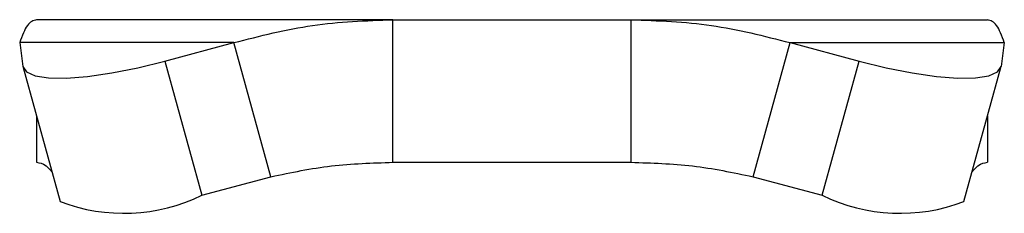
# Model space of a CAD drawing. Header units: millimetres. Extents: x 2783 to 3258, y 1485 to 1821.
# Tile 10 of 16: x 2994.1 to 3014.81, y 1697.15 to 1701.23. Entities that reach past the tile are written whole.
import ezdxf

# ---------------------------------------------------------------- set-up
doc = ezdxf.new("R2010")
doc.units = ezdxf.units.MM
doc.layers.add('1轮廓实线层', color=7, linetype='Continuous')

msp = doc.modelspace()

# ---------------------------------------------------------------- linework, layer by layer
at = {"layer": '1轮廓实线层', "linetype": 'Continuous', "lineweight": 25}
for p, q in [((3001.953, 1701.226), (2994.458, 1701.226)), ((3001.953, 1698.226), (3001.953, 1701.226)), ((3001.953, 1701.226), (3006.964, 1701.226)), ((3006.964, 1701.226), (3014.458, 1701.226)), ((3006.964, 1698.226), (3006.964, 1701.226)), ((2998.61, 1700.743), (2994.104, 1700.743)), ((2994.104, 1700.743), (2994.171, 1700.241)), ((2997.156, 1700.352), (2998.61, 1700.743)), ((2999.389, 1697.924), (2998.61, 1700.743)), ((3009.528, 1697.924), (3010.307, 1700.743)), ((3010.307, 1700.743), (3014.813, 1700.743)), ((3010.307, 1700.743), (3011.761, 1700.352)), ((3014.813, 1700.743), (3014.746, 1700.241)), ((2997.156, 1700.352), (2997.935, 1697.533)), ((3010.982, 1697.533), (3011.761, 1700.352)), ((2994.175, 1700.221), (2994.954, 1697.402)), ((3013.963, 1697.402), (3014.742, 1700.221)), ((2994.458, 1699.196), (2994.458, 1698.226)), ((3014.458, 1699.196), (3014.458, 1698.226)), ((3001.953, 1698.226), (3006.964, 1698.226)), ((2997.935, 1697.533), (2999.389, 1697.924)), ((3009.528, 1697.924), (3010.982, 1697.533))]:
    msp.add_line(p, q, dxfattribs=at)
at = {"layer": '1轮廓实线层', "linetype": 'Continuous', "lineweight": 25, "flags": 128}
for points in [[(2994.171, 1700.241), (2994.244, 1700.126), (2994.426, 1700.045), (2994.709, 1700.001), (2995.082, 1699.997), (2995.532, 1700.032), (2996.041, 1700.105), (2996.589, 1700.213), (2997.156, 1700.352)], [(3011.761, 1700.352), (3012.328, 1700.213), (3012.876, 1700.105), (3013.385, 1700.032), (3013.835, 1699.997), (3014.208, 1700.001), (3014.491, 1700.045), (3014.673, 1700.126), (3014.746, 1700.241)]]:
    msp.add_lwpolyline(points, dxfattribs=at)
at = {"layer": '1轮廓实线层', "linetype": 'Continuous', "lineweight": 25}
for centre, start, end in [((2996.294, 1700.892), 249.0004, 296.045), ((3012.623, 1700.892), 243.955, 290.9996)]:
    msp.add_arc(centre, 3.738, start, end, dxfattribs=at)
for points in [[(2994.458, 1701.226), (2994.391, 1701.205), (2994.257, 1701.164), (2994.155, 1700.884), (2994.104, 1700.743)], [(2998.61, 1700.743), (2999.159, 1700.884), (3000.257, 1701.164), (3001.387, 1701.205), (3001.953, 1701.226)], [(3006.964, 1701.226), (3007.529, 1701.205), (3008.66, 1701.164), (3009.758, 1700.884), (3010.307, 1700.743)], [(3014.813, 1700.743), (3014.762, 1700.884), (3014.66, 1701.164), (3014.526, 1701.205), (3014.458, 1701.226)], [(2999.389, 1697.924), (2999.811, 1698.012), (3000.656, 1698.187), (3001.52, 1698.213), (3001.953, 1698.226)], [(3006.964, 1698.226), (3007.397, 1698.213), (3008.261, 1698.187), (3009.106, 1698.012), (3009.528, 1697.924)]]:
    msp.add_open_spline(points, degree=3, dxfattribs=at)
for points, knots in [([(2994.458, 1698.226), (2994.524, 1698.217), (2994.624, 1698.203), (2994.74, 1698.073), (2994.781, 1698.027)], [0, 0, 0, 0, 0.648037, 1, 1, 1, 1]), ([(3014.136, 1698.027), (3014.177, 1698.073), (3014.293, 1698.203), (3014.393, 1698.217), (3014.458, 1698.226)], [0, 0, 0, 0, 0.351963, 1, 1, 1, 1])]:
    msp.add_open_spline(points, degree=3, knots=knots, dxfattribs=at)

doc.saveas('drawing.dxf')
